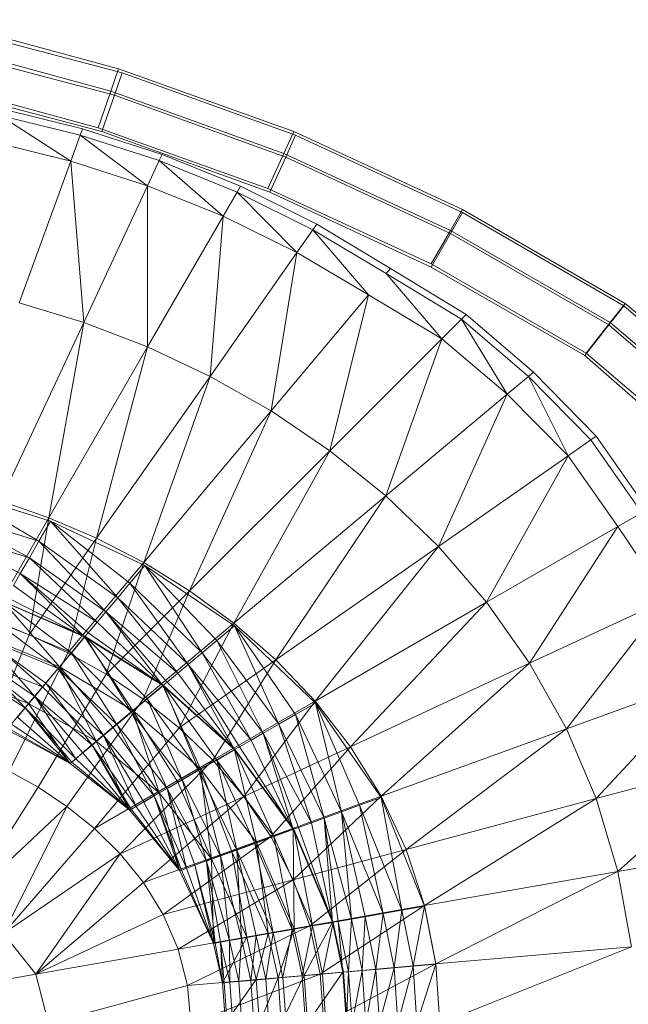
# Model space of a CAD drawing. Header units: metres. Extents: x 397.7 to 427.5, y 12.7 to 28.4.
# Tile 52 of 121: x 408.111 to 408.219, y 26.315 to 26.491. Entities that reach past the tile are written whole.
import ezdxf

# ---------------------------------------------------------------- set-up
doc = ezdxf.new("R2010")
doc.units = ezdxf.units.M
doc.layers.add('A-DETL-____-MBND', color=7, linetype='Continuous', lineweight=18)

# ---------------------------------------------------------------- blocks, each defined once
blk = doc.blocks.new('Family - Inodor P4-153813-07_ELEC_P4')
at = {"layer": 'A-DETL-____-MBND', "color": 253, "true_color": 0xaaaaaa}
for p, q in [((0.57561, 0.3706), (0.54336, 0.3794)), ((0.57561, 0.3706), (0.54336, 0.3794)), ((0.5443, 0.37834), (0.57625, 0.3699)), ((0.5443, 0.37834), (0.57625, 0.3699)), ((0.57421, 0.36659), (0.54235, 0.37527)), ((0.57421, 0.36659), (0.54235, 0.37527)), ((0.5433, 0.37421), (0.57486, 0.36588)), ((0.5433, 0.37421), (0.57486, 0.36588)), ((0.57421, 0.36659), (0.57561, 0.3706)), ((0.57561, 0.3706), (0.57421, 0.36659)), ((0.57486, 0.36588), (0.57625, 0.3699)), ((0.57625, 0.3699), (0.57486, 0.36588)), ((0.60692, 0.35938), (0.57561, 0.3706)), ((0.60692, 0.35938), (0.57561, 0.3706)), ((0.57625, 0.3699), (0.60725, 0.35872)), ((0.57625, 0.3699), (0.60725, 0.35872)), ((0.57194, 0.36009), (0.54073, 0.3686)), ((0.57194, 0.36009), (0.54073, 0.3686)), ((0.57262, 0.35938), (0.54169, 0.36754)), ((0.57262, 0.35938), (0.54169, 0.36754)), ((0.57262, 0.35938), (0.54169, 0.36754)), ((0.54169, 0.36754), (0.57262, 0.35938)), ((0.57194, 0.36009), (0.57421, 0.36659)), ((0.57421, 0.36659), (0.57194, 0.36009)), ((0.60515, 0.3555), (0.57421, 0.36659)), ((0.60515, 0.3555), (0.57421, 0.36659)), ((0.57262, 0.35938), (0.57486, 0.36588)), ((0.57486, 0.36588), (0.57262, 0.35938)), ((0.57486, 0.36588), (0.60549, 0.35484)), ((0.57486, 0.36588), (0.60549, 0.35484)), ((0.55477, 0.36344), (0.56917, 0.35988)), ((0.56877, 0.35877), (0.55446, 0.36229)), ((0.56708, 0.35412), (0.55446, 0.36229)), ((0.56917, 0.35988), (0.56877, 0.35877)), ((0.56917, 0.35988), (0.5834, 0.35527)), ((0.6023, 0.34921), (0.57194, 0.36009)), ((0.6023, 0.34921), (0.57194, 0.36009)), ((0.60263, 0.34856), (0.57262, 0.35938)), ((0.60263, 0.34856), (0.57262, 0.35938)), ((0.60263, 0.34856), (0.57262, 0.35938)), ((0.57262, 0.35938), (0.60263, 0.34856)), ((0.60515, 0.3555), (0.60692, 0.35938)), ((0.60692, 0.35938), (0.60515, 0.3555)), ((0.63706, 0.34544), (0.60692, 0.35938)), ((0.63706, 0.34544), (0.60692, 0.35938)), ((0.56708, 0.35412), (0.55318, 0.35751)), ((0.56877, 0.35877), (0.56708, 0.35412)), ((0.58289, 0.3542), (0.56877, 0.35877)), ((0.5808, 0.34971), (0.56877, 0.35877)), ((0.60549, 0.35484), (0.60725, 0.35872)), ((0.60725, 0.35872), (0.60549, 0.35484)), ((0.60725, 0.35872), (0.63705, 0.34489)), ((0.60725, 0.35872), (0.63705, 0.34489)), ((0.56708, 0.35412), (0.55786, 0.32879)), ((0.5808, 0.34971), (0.56708, 0.35412)), ((0.5694, 0.32526), (0.56708, 0.35412)), ((0.58289, 0.3542), (0.5808, 0.34971)), ((0.5834, 0.35527), (0.58289, 0.3542)), ((0.59678, 0.34858), (0.58289, 0.3542)), ((0.58289, 0.3542), (0.59431, 0.34429)), ((0.5834, 0.35527), (0.59737, 0.3496)), ((0.6023, 0.34921), (0.60515, 0.3555)), ((0.60515, 0.3555), (0.6023, 0.34921)), ((0.60263, 0.34856), (0.60549, 0.35484)), ((0.60549, 0.35484), (0.60263, 0.34856)), ((0.63493, 0.34172), (0.60515, 0.3555)), ((0.63493, 0.34172), (0.60515, 0.3555)), ((0.60549, 0.35484), (0.63492, 0.34118)), ((0.60549, 0.35484), (0.63492, 0.34118)), ((0.5808, 0.34971), (0.5694, 0.32526)), ((0.58079, 0.32087), (0.5808, 0.34971)), ((0.59431, 0.34429), (0.5808, 0.34971)), ((0.59737, 0.3496), (0.59678, 0.34858)), ((0.59737, 0.3496), (0.61101, 0.34281)), ((0.63148, 0.33571), (0.6023, 0.34921)), ((0.63148, 0.33571), (0.6023, 0.34921)), ((0.59678, 0.34858), (0.59431, 0.34429)), ((0.61033, 0.34184), (0.59678, 0.34858)), ((0.59678, 0.34858), (0.60749, 0.33779)), ((0.63146, 0.33517), (0.60263, 0.34856)), ((0.63146, 0.33517), (0.60263, 0.34856)), ((0.63146, 0.33517), (0.60263, 0.34856)), ((0.60263, 0.34856), (0.63146, 0.33517)), ((0.63493, 0.34172), (0.63706, 0.34544)), ((0.63706, 0.34544), (0.63493, 0.34172)), ((0.66612, 0.32867), (0.63706, 0.34544)), ((0.66612, 0.32867), (0.63706, 0.34544)), ((0.59431, 0.34429), (0.58079, 0.32087)), ((0.59196, 0.31561), (0.59431, 0.34429)), ((0.60749, 0.33779), (0.59431, 0.34429)), ((0.63492, 0.34118), (0.63705, 0.34489)), ((0.63705, 0.34489), (0.63492, 0.34118)), ((0.63705, 0.34489), (0.66592, 0.32822)), ((0.63705, 0.34489), (0.66592, 0.32822)), ((0.61033, 0.34184), (0.60749, 0.33779)), ((0.61101, 0.34281), (0.61033, 0.34184)), ((0.62345, 0.33399), (0.61033, 0.34184)), ((0.61033, 0.34184), (0.62027, 0.3302)), ((0.61101, 0.34281), (0.62421, 0.33489)), ((0.63148, 0.33571), (0.63493, 0.34172)), ((0.63493, 0.34172), (0.63148, 0.33571)), ((0.66346, 0.32527), (0.63493, 0.34172)), ((0.66346, 0.32527), (0.63493, 0.34172)), ((0.63146, 0.33517), (0.63492, 0.34118)), ((0.63492, 0.34118), (0.63146, 0.33517)), ((0.63492, 0.34118), (0.66324, 0.32483)), ((0.63492, 0.34118), (0.66324, 0.32483)), ((0.60749, 0.33779), (0.59196, 0.31561)), ((0.60285, 0.30944), (0.60749, 0.33779)), ((0.62027, 0.3302), (0.60749, 0.33779)), ((0.62421, 0.33489), (0.62345, 0.33399)), ((0.62421, 0.33489), (0.6377, 0.32667)), ((0.6589, 0.31933), (0.63146, 0.33517)), ((0.6589, 0.31933), (0.63146, 0.33517)), ((0.6589, 0.31933), (0.63146, 0.33517)), ((0.63146, 0.33517), (0.6589, 0.31933)), ((0.65915, 0.31975), (0.63148, 0.33571)), ((0.65915, 0.31975), (0.63148, 0.33571)), ((0.63687, 0.32583), (0.62345, 0.33399)), ((0.62345, 0.33399), (0.63337, 0.32233)), ((0.62027, 0.3302), (0.60285, 0.30944)), ((0.61336, 0.30232), (0.62027, 0.3302)), ((0.63337, 0.32233), (0.62027, 0.3302)), ((0.5694, 0.32526), (0.55786, 0.32879)), ((0.66324, 0.32483), (0.66592, 0.32822)), ((0.66592, 0.32822), (0.66324, 0.32483)), ((0.66346, 0.32527), (0.66612, 0.32867)), ((0.66612, 0.32867), (0.66346, 0.32527)), ((0.66592, 0.32822), (0.67764, 0.318)), ((0.66592, 0.32822), (0.67764, 0.318)), ((0.6774, 0.31904), (0.66612, 0.32867)), ((0.6774, 0.31904), (0.66612, 0.32867)), ((0.63687, 0.32583), (0.63337, 0.32233)), ((0.6377, 0.32667), (0.63687, 0.32583)), ((0.64884, 0.31562), (0.63687, 0.32583)), ((0.63687, 0.32583), (0.64505, 0.31244)), ((0.6377, 0.32667), (0.64975, 0.31638)), ((0.5694, 0.32526), (0.55451, 0.29333)), ((0.56314, 0.29031), (0.5694, 0.32526)), ((0.58079, 0.32087), (0.5694, 0.32526)), ((0.6589, 0.31933), (0.66324, 0.32483)), ((0.66324, 0.32483), (0.6589, 0.31933)), ((0.65915, 0.31975), (0.66346, 0.32527)), ((0.66346, 0.32527), (0.65915, 0.31975)), ((0.66324, 0.32483), (0.67448, 0.31502)), ((0.66324, 0.32483), (0.67448, 0.31502)), ((0.67427, 0.31603), (0.66346, 0.32527)), ((0.67427, 0.31603), (0.66346, 0.32527)), ((0.63337, 0.32233), (0.61336, 0.30232)), ((0.62337, 0.29424), (0.63337, 0.32233)), ((0.64505, 0.31244), (0.63337, 0.32233)), ((0.58079, 0.32087), (0.56314, 0.29031)), ((0.57169, 0.28666), (0.58079, 0.32087)), ((0.59196, 0.31561), (0.58079, 0.32087)), ((0.66938, 0.31019), (0.6589, 0.31933)), ((0.66938, 0.31019), (0.6589, 0.31933)), ((0.66938, 0.31019), (0.6589, 0.31933)), ((0.6589, 0.31933), (0.66938, 0.31019)), ((0.6692, 0.31117), (0.65915, 0.31975)), ((0.6692, 0.31117), (0.65915, 0.31975)), ((0.59196, 0.31561), (0.57169, 0.28666)), ((0.5801, 0.28232), (0.59196, 0.31561)), ((0.60285, 0.30944), (0.59196, 0.31561)), ((0.64884, 0.31562), (0.64505, 0.31244)), ((0.64975, 0.31638), (0.64884, 0.31562)), ((0.65998, 0.30427), (0.64884, 0.31562)), ((0.64884, 0.31562), (0.65593, 0.30143)), ((0.64975, 0.31638), (0.66095, 0.30494)), ((0.64505, 0.31244), (0.62337, 0.29424)), ((0.63275, 0.2852), (0.64505, 0.31244)), ((0.65593, 0.30143), (0.64505, 0.31244)), ((0.60285, 0.30944), (0.5801, 0.28232)), ((0.58831, 0.27727), (0.60285, 0.30944)), ((0.61336, 0.30232), (0.60285, 0.30944)), ((0.66095, 0.30494), (0.65998, 0.30427)), ((0.66095, 0.30494), (0.67013, 0.29181)), ((0.65998, 0.30427), (0.65593, 0.30143)), ((0.6691, 0.29122), (0.65998, 0.30427)), ((0.61336, 0.30232), (0.58831, 0.27727)), ((0.59623, 0.27147), (0.61336, 0.30232)), ((0.62337, 0.29424), (0.61336, 0.30232)), ((0.65593, 0.30143), (0.63275, 0.2852)), ((0.64137, 0.27521), (0.65593, 0.30143)), ((0.66482, 0.28875), (0.65593, 0.30143)), ((0.56138, 0.28614), (0.54623, 0.29507)), ((0.56343, 0.28969), (0.54623, 0.29507)), ((0.56138, 0.28614), (0.54623, 0.29507)), ((0.62337, 0.29424), (0.59623, 0.27147)), ((0.60374, 0.26489), (0.62337, 0.29424)), ((0.63275, 0.2852), (0.62337, 0.29424)), ((0.56314, 0.29031), (0.55451, 0.29333)), ((0.56138, 0.28614), (0.54482, 0.29122)), ((0.55967, 0.28318), (0.54482, 0.29122)), ((0.56138, 0.28614), (0.54482, 0.29122)), ((0.55967, 0.28318), (0.54482, 0.29122)), ((0.6691, 0.29122), (0.66482, 0.28875)), ((0.56314, 0.29031), (0.55265, 0.27214)), ((0.55962, 0.26942), (0.56314, 0.29031)), ((0.56343, 0.28969), (0.56138, 0.28614)), ((0.56138, 0.28614), (0.56343, 0.28969)), ((0.57169, 0.28666), (0.56314, 0.29031)), ((0.57545, 0.27602), (0.56343, 0.28969)), ((0.58028, 0.28178), (0.56343, 0.28969)), ((0.57765, 0.27864), (0.56343, 0.28969)), ((0.57765, 0.27864), (0.56343, 0.28969)), ((0.57545, 0.27602), (0.56343, 0.28969)), ((0.55967, 0.28318), (0.54366, 0.28801)), ((0.55967, 0.28318), (0.54366, 0.28801)), ((0.55803, 0.28034), (0.54366, 0.28801)), ((0.55803, 0.28034), (0.54366, 0.28801)), ((0.66482, 0.28875), (0.64137, 0.27521)), ((0.64904, 0.26431), (0.66482, 0.28875)), ((0.67355, 0.27574), (0.66482, 0.28875)), ((0.57169, 0.28666), (0.55962, 0.26942)), ((0.56138, 0.28614), (0.55967, 0.28318)), ((0.55967, 0.28318), (0.56138, 0.28614)), ((0.57545, 0.27602), (0.56138, 0.28614)), ((0.57334, 0.27351), (0.56138, 0.28614)), ((0.57545, 0.27602), (0.56138, 0.28614)), ((0.57334, 0.27351), (0.56138, 0.28614)), ((0.56654, 0.26617), (0.57169, 0.28666)), ((0.5801, 0.28232), (0.57169, 0.28666)), ((0.63275, 0.2852), (0.60374, 0.26489)), ((0.61073, 0.25752), (0.63275, 0.2852)), ((0.64137, 0.27521), (0.63275, 0.2852)), ((0.55967, 0.28318), (0.55803, 0.28034)), ((0.55803, 0.28034), (0.55967, 0.28318)), ((0.57334, 0.27351), (0.55967, 0.28318)), ((0.57178, 0.27164), (0.55967, 0.28318)), ((0.57334, 0.27351), (0.55967, 0.28318)), ((0.57178, 0.27164), (0.55967, 0.28318)), ((0.5801, 0.28232), (0.56654, 0.26617)), ((0.57337, 0.26233), (0.5801, 0.28232)), ((0.58028, 0.28178), (0.57765, 0.27864)), ((0.57765, 0.27864), (0.58028, 0.28178)), ((0.58831, 0.27727), (0.5801, 0.28232)), ((0.59057, 0.26619), (0.58028, 0.28178)), ((0.59633, 0.27102), (0.58028, 0.28178)), ((0.59319, 0.26839), (0.58028, 0.28178)), ((0.59319, 0.26839), (0.58028, 0.28178)), ((0.59057, 0.26619), (0.58028, 0.28178)), ((0.55803, 0.28034), (0.55681, 0.27823)), ((0.55681, 0.27823), (0.55803, 0.28034)), ((0.57178, 0.27164), (0.55803, 0.28034)), ((0.56951, 0.26903), (0.55803, 0.28034)), ((0.57178, 0.27164), (0.55803, 0.28034)), ((0.5702, 0.26976), (0.55803, 0.28034)), ((0.5702, 0.26976), (0.55803, 0.28034)), ((0.56951, 0.26903), (0.55803, 0.28034)), ((0.56951, 0.26903), (0.55681, 0.27823)), ((0.56951, 0.26903), (0.55681, 0.27823)), ((0.57765, 0.27864), (0.57545, 0.27602)), ((0.57545, 0.27602), (0.57765, 0.27864)), ((0.59057, 0.26619), (0.57765, 0.27864)), ((0.58806, 0.26408), (0.57765, 0.27864)), ((0.59057, 0.26619), (0.57765, 0.27864)), ((0.58806, 0.26408), (0.57765, 0.27864)), ((0.58831, 0.27727), (0.57337, 0.26233)), ((0.58003, 0.25788), (0.58831, 0.27727)), ((0.59623, 0.27147), (0.58831, 0.27727)), ((0.56951, 0.26903), (0.55504, 0.27527)), ((0.56503, 0.26369), (0.55504, 0.27527)), ((0.56951, 0.26903), (0.55504, 0.27527)), ((0.56503, 0.26369), (0.55504, 0.27527)), ((0.5672, 0.26618), (0.55513, 0.27532)), ((0.56962, 0.26907), (0.55513, 0.27532)), ((0.5672, 0.26618), (0.55513, 0.27532)), ((0.56951, 0.26903), (0.55558, 0.27611)), ((0.56951, 0.26903), (0.55558, 0.27611)), ((0.57545, 0.27602), (0.57334, 0.27351)), ((0.57334, 0.27351), (0.57545, 0.27602)), ((0.58806, 0.26408), (0.57545, 0.27602)), ((0.58619, 0.26252), (0.57545, 0.27602)), ((0.58806, 0.26408), (0.57545, 0.27602)), ((0.58619, 0.26252), (0.57545, 0.27602)), ((0.64137, 0.27521), (0.61073, 0.25752)), ((0.61704, 0.24938), (0.64137, 0.27521)), ((0.64904, 0.26431), (0.64137, 0.27521)), ((0.67355, 0.27574), (0.64904, 0.26431)), ((0.67355, 0.27574), (0.65562, 0.25257)), ((0.57334, 0.27351), (0.57178, 0.27164)), ((0.57178, 0.27164), (0.57334, 0.27351)), ((0.58619, 0.26252), (0.57334, 0.27351)), ((0.58351, 0.26034), (0.57334, 0.27351)), ((0.58619, 0.26252), (0.57334, 0.27351)), ((0.58431, 0.26094), (0.57334, 0.27351)), ((0.58431, 0.26094), (0.57334, 0.27351)), ((0.58351, 0.26034), (0.57334, 0.27351)), ((0.55962, 0.26942), (0.55265, 0.27214)), ((0.5672, 0.26618), (0.55325, 0.27206)), ((0.56484, 0.26338), (0.55325, 0.27206)), ((0.5672, 0.26618), (0.55325, 0.27206)), ((0.56484, 0.26338), (0.55325, 0.27206)), ((0.57178, 0.27164), (0.5702, 0.26976)), ((0.5702, 0.26976), (0.57178, 0.27164)), ((0.58351, 0.26034), (0.57178, 0.27164)), ((0.58351, 0.26034), (0.57178, 0.27164)), ((0.59623, 0.27147), (0.58003, 0.25788)), ((0.58644, 0.25277), (0.59623, 0.27147)), ((0.60374, 0.26489), (0.59623, 0.27147)), ((0.55086, 0.24748), (0.55962, 0.26942)), ((0.56654, 0.26617), (0.55962, 0.26942)), ((0.5702, 0.26976), (0.56951, 0.26903)), ((0.56951, 0.26903), (0.5702, 0.26976)), ((0.58351, 0.26034), (0.5702, 0.26976)), ((0.58351, 0.26034), (0.5702, 0.26976)), ((0.59633, 0.27102), (0.59319, 0.26839)), ((0.59319, 0.26839), (0.59633, 0.27102)), ((0.60426, 0.25343), (0.59633, 0.27102)), ((0.61078, 0.25718), (0.59633, 0.27102)), ((0.60723, 0.25514), (0.59633, 0.27102)), ((0.60723, 0.25514), (0.59633, 0.27102)), ((0.60426, 0.25343), (0.59633, 0.27102)), ((0.56484, 0.26338), (0.55142, 0.26889)), ((0.56065, 0.25837), (0.55142, 0.26889)), ((0.56484, 0.26338), (0.55142, 0.26889)), ((0.56264, 0.26075), (0.55142, 0.26889)), ((0.56264, 0.26075), (0.55142, 0.26889)), ((0.56065, 0.25837), (0.55142, 0.26889)), ((0.56503, 0.26369), (0.55155, 0.26923)), ((0.56202, 0.26011), (0.55155, 0.26923)), ((0.56503, 0.26369), (0.55155, 0.26923)), ((0.56202, 0.26011), (0.55155, 0.26923)), ((0.56951, 0.26903), (0.56503, 0.26369)), ((0.56503, 0.26369), (0.56951, 0.26903)), ((0.56962, 0.26907), (0.5672, 0.26618)), ((0.5672, 0.26618), (0.56962, 0.26907)), ((0.58351, 0.26034), (0.56951, 0.26903)), ((0.57816, 0.25585), (0.56951, 0.26903)), ((0.58351, 0.26034), (0.56951, 0.26903)), ((0.57816, 0.25585), (0.56951, 0.26903)), ((0.57793, 0.25558), (0.56962, 0.26907)), ((0.58362, 0.26035), (0.56962, 0.26907)), ((0.58073, 0.25793), (0.56962, 0.26907)), ((0.58073, 0.25793), (0.56962, 0.26907)), ((0.57793, 0.25558), (0.56962, 0.26907)), ((0.59319, 0.26839), (0.59057, 0.26619)), ((0.59057, 0.26619), (0.59319, 0.26839)), ((0.60426, 0.25343), (0.59319, 0.26839)), ((0.60142, 0.25179), (0.59319, 0.26839)), ((0.60426, 0.25343), (0.59319, 0.26839)), ((0.60142, 0.25179), (0.59319, 0.26839)), ((0.56065, 0.25837), (0.5497, 0.26592)), ((0.55892, 0.25632), (0.5497, 0.26592)), ((0.56065, 0.25837), (0.5497, 0.26592)), ((0.55892, 0.25632), (0.5497, 0.26592)), ((0.55607, 0.24503), (0.56654, 0.26617)), ((0.5672, 0.26618), (0.56484, 0.26338)), ((0.56484, 0.26338), (0.5672, 0.26618)), ((0.57337, 0.26233), (0.56654, 0.26617)), ((0.57793, 0.25558), (0.5672, 0.26618)), ((0.5753, 0.25337), (0.5672, 0.26618)), ((0.57793, 0.25558), (0.5672, 0.26618)), ((0.5753, 0.25337), (0.5672, 0.26618)), ((0.59057, 0.26619), (0.58806, 0.26408)), ((0.58806, 0.26408), (0.59057, 0.26619)), ((0.60142, 0.25179), (0.59057, 0.26619)), ((0.59931, 0.25057), (0.59057, 0.26619)), ((0.60142, 0.25179), (0.59057, 0.26619)), ((0.59931, 0.25057), (0.59057, 0.26619)), ((0.56202, 0.26011), (0.54921, 0.26518)), ((0.55952, 0.25712), (0.54921, 0.26518)), ((0.56202, 0.26011), (0.54921, 0.26518)), ((0.55952, 0.25712), (0.54921, 0.26518)), ((0.60374, 0.26489), (0.58644, 0.25277)), ((0.59247, 0.24698), (0.60374, 0.26489)), ((0.61073, 0.25752), (0.60374, 0.26489)), ((0.64904, 0.26431), (0.61704, 0.24938)), ((0.62251, 0.24052), (0.64904, 0.26431)), ((0.65562, 0.25257), (0.64904, 0.26431)), ((0.55892, 0.25632), (0.54815, 0.26323)), ((0.55892, 0.25632), (0.54815, 0.26323)), ((0.56503, 0.26369), (0.56202, 0.26011)), ((0.56202, 0.26011), (0.56503, 0.26369)), ((0.56484, 0.26338), (0.56264, 0.26075)), ((0.56264, 0.26075), (0.56484, 0.26338)), ((0.5753, 0.25337), (0.56484, 0.26338)), ((0.57292, 0.25138), (0.56484, 0.26338)), ((0.5753, 0.25337), (0.56484, 0.26338)), ((0.57292, 0.25138), (0.56484, 0.26338)), ((0.57816, 0.25585), (0.56503, 0.26369)), ((0.5716, 0.25035), (0.56503, 0.26369)), ((0.57816, 0.25585), (0.56503, 0.26369)), ((0.57458, 0.25285), (0.56503, 0.26369)), ((0.57458, 0.25285), (0.56503, 0.26369)), ((0.5716, 0.25035), (0.56503, 0.26369)), ((0.58619, 0.26252), (0.58431, 0.26094)), ((0.58431, 0.26094), (0.58619, 0.26252)), ((0.58806, 0.26408), (0.58619, 0.26252)), ((0.58619, 0.26252), (0.58806, 0.26408)), ((0.5963, 0.24889), (0.58619, 0.26252)), ((0.5963, 0.24889), (0.58619, 0.26252)), ((0.59931, 0.25057), (0.58806, 0.26408)), ((0.5963, 0.24889), (0.58806, 0.26408)), ((0.59931, 0.25057), (0.58806, 0.26408)), ((0.59719, 0.24934), (0.58806, 0.26408)), ((0.59719, 0.24934), (0.58806, 0.26408)), ((0.5963, 0.24889), (0.58806, 0.26408)), ((0.55952, 0.25712), (0.54726, 0.26181)), ((0.54726, 0.26181), (0.55952, 0.25712)), ((0.55952, 0.25712), (0.54726, 0.26181)), ((0.56264, 0.26075), (0.56065, 0.25837)), ((0.56065, 0.25837), (0.56264, 0.26075)), ((0.56126, 0.24213), (0.57337, 0.26233)), ((0.57292, 0.25138), (0.56264, 0.26075)), ((0.57087, 0.24966), (0.56264, 0.26075)), ((0.57292, 0.25138), (0.56264, 0.26075)), ((0.57087, 0.24966), (0.56264, 0.26075)), ((0.58003, 0.25788), (0.57337, 0.26233)), ((0.58431, 0.26094), (0.58351, 0.26034)), ((0.58351, 0.26034), (0.58431, 0.26094)), ((0.5963, 0.24889), (0.58431, 0.26094)), ((0.5963, 0.24889), (0.58431, 0.26094)), ((0.68099, 0.2618), (0.65562, 0.25257)), ((0.68099, 0.2618), (0.66094, 0.2401)), ((0.56202, 0.26011), (0.55952, 0.25712)), ((0.55952, 0.25712), (0.56202, 0.26011)), ((0.5716, 0.25035), (0.56202, 0.26011)), ((0.5716, 0.25035), (0.56202, 0.26011)), ((0.58351, 0.26034), (0.57816, 0.25585)), ((0.57816, 0.25585), (0.58351, 0.26034)), ((0.58362, 0.26035), (0.58073, 0.25793)), ((0.58073, 0.25793), (0.58362, 0.26035)), ((0.5963, 0.24889), (0.58351, 0.26034)), ((0.59025, 0.2454), (0.58351, 0.26034)), ((0.5963, 0.24889), (0.58351, 0.26034)), ((0.59025, 0.2454), (0.58351, 0.26034)), ((0.58997, 0.24517), (0.58362, 0.26035)), ((0.59641, 0.24889), (0.58362, 0.26035)), ((0.59314, 0.247), (0.58362, 0.26035)), ((0.59314, 0.247), (0.58362, 0.26035)), ((0.58997, 0.24517), (0.58362, 0.26035)), ((0.55952, 0.25712), (0.55567, 0.25244)), ((0.55567, 0.25244), (0.55952, 0.25712)), ((0.56065, 0.25837), (0.55892, 0.25632)), ((0.55892, 0.25632), (0.56065, 0.25837)), ((0.55952, 0.25712), (0.5716, 0.25035)), ((0.5716, 0.25035), (0.55952, 0.25712)), ((0.56699, 0.2464), (0.55952, 0.25712)), ((0.5716, 0.25035), (0.55952, 0.25712)), ((0.56699, 0.2464), (0.55952, 0.25712)), ((0.57087, 0.24966), (0.56065, 0.25837)), ((0.56798, 0.24723), (0.56065, 0.25837)), ((0.57087, 0.24966), (0.56065, 0.25837)), ((0.56921, 0.24826), (0.56065, 0.25837)), ((0.56921, 0.24826), (0.56065, 0.25837)), ((0.56798, 0.24723), (0.56065, 0.25837)), ((0.56637, 0.23872), (0.58003, 0.25788)), ((0.58073, 0.25793), (0.57793, 0.25558)), ((0.57793, 0.25558), (0.58073, 0.25793)), ((0.58644, 0.25277), (0.58003, 0.25788)), ((0.58997, 0.24517), (0.58073, 0.25793)), ((0.587, 0.24346), (0.58073, 0.25793)), ((0.58997, 0.24517), (0.58073, 0.25793)), ((0.587, 0.24346), (0.58073, 0.25793)), ((0.61073, 0.25752), (0.59247, 0.24698)), ((0.59798, 0.24049), (0.61073, 0.25752)), ((0.61078, 0.25718), (0.60723, 0.25514)), ((0.60723, 0.25514), (0.61078, 0.25718)), ((0.61704, 0.24938), (0.61073, 0.25752)), ((0.61545, 0.23773), (0.61078, 0.25718)), ((0.62252, 0.24029), (0.61078, 0.25718)), ((0.61867, 0.2389), (0.61078, 0.25718)), ((0.61867, 0.2389), (0.61078, 0.25718)), ((0.61545, 0.23773), (0.61078, 0.25718)), ((0.55892, 0.25632), (0.55753, 0.25466)), ((0.55753, 0.25466), (0.55892, 0.25632)), ((0.56798, 0.24723), (0.55892, 0.25632)), ((0.56699, 0.2464), (0.55892, 0.25632)), ((0.56798, 0.24723), (0.55892, 0.25632)), ((0.56723, 0.24661), (0.55892, 0.25632)), ((0.56723, 0.24661), (0.55892, 0.25632)), ((0.56699, 0.2464), (0.55892, 0.25632)), ((0.57816, 0.25585), (0.57458, 0.25285)), ((0.57458, 0.25285), (0.57816, 0.25585)), ((0.57793, 0.25558), (0.5753, 0.25337)), ((0.5753, 0.25337), (0.57793, 0.25558)), ((0.587, 0.24346), (0.57793, 0.25558)), ((0.58432, 0.24191), (0.57793, 0.25558)), ((0.587, 0.24346), (0.57793, 0.25558)), ((0.58432, 0.24191), (0.57793, 0.25558)), ((0.59025, 0.2454), (0.57816, 0.25585)), ((0.58284, 0.24112), (0.57816, 0.25585)), ((0.59025, 0.2454), (0.57816, 0.25585)), ((0.58621, 0.24306), (0.57816, 0.25585)), ((0.58621, 0.24306), (0.57816, 0.25585)), ((0.58284, 0.24112), (0.57816, 0.25585)), ((0.56699, 0.2464), (0.55753, 0.25466)), ((0.56699, 0.2464), (0.55753, 0.25466)), ((0.60723, 0.25514), (0.60426, 0.25343)), ((0.60426, 0.25343), (0.60723, 0.25514)), ((0.61545, 0.23773), (0.60723, 0.25514)), ((0.61237, 0.23661), (0.60723, 0.25514)), ((0.61545, 0.23773), (0.60723, 0.25514)), ((0.61237, 0.23661), (0.60723, 0.25514)), ((0.55567, 0.25244), (0.56699, 0.2464)), ((0.56699, 0.2464), (0.55567, 0.25244)), ((0.56699, 0.2464), (0.55567, 0.25244)), ((0.56699, 0.2464), (0.55567, 0.25244)), ((0.56699, 0.2464), (0.55587, 0.25268)), ((0.56699, 0.2464), (0.55587, 0.25268)), ((0.56699, 0.2464), (0.5565, 0.25343)), ((0.56699, 0.2464), (0.5565, 0.25343)), ((0.5713, 0.23475), (0.58644, 0.25277)), ((0.57458, 0.25285), (0.5716, 0.25035)), ((0.5716, 0.25035), (0.57458, 0.25285)), ((0.5753, 0.25337), (0.57292, 0.25138)), ((0.57292, 0.25138), (0.5753, 0.25337)), ((0.58284, 0.24112), (0.57458, 0.25285)), ((0.58284, 0.24112), (0.57458, 0.25285)), ((0.58432, 0.24191), (0.5753, 0.25337)), ((0.582, 0.24057), (0.5753, 0.25337)), ((0.58432, 0.24191), (0.5753, 0.25337)), ((0.582, 0.24057), (0.5753, 0.25337)), ((0.59247, 0.24698), (0.58644, 0.25277)), ((0.60426, 0.25343), (0.60142, 0.25179)), ((0.60142, 0.25179), (0.60426, 0.25343)), ((0.61237, 0.23661), (0.60426, 0.25343)), ((0.61008, 0.23577), (0.60426, 0.25343)), ((0.61237, 0.23661), (0.60426, 0.25343)), ((0.61008, 0.23577), (0.60426, 0.25343)), ((0.65562, 0.25257), (0.62251, 0.24052)), ((0.65562, 0.25257), (0.62697, 0.231)), ((0.66094, 0.2401), (0.65562, 0.25257)), ((0.5716, 0.25035), (0.56699, 0.2464)), ((0.56699, 0.2464), (0.5716, 0.25035)), ((0.57292, 0.25138), (0.57087, 0.24966)), ((0.57087, 0.24966), (0.57292, 0.25138)), ((0.5716, 0.25035), (0.58284, 0.24112)), ((0.58284, 0.24112), (0.5716, 0.25035)), ((0.57761, 0.23804), (0.5716, 0.25035)), ((0.58284, 0.24112), (0.5716, 0.25035)), ((0.57761, 0.23804), (0.5716, 0.25035)), ((0.582, 0.24057), (0.57292, 0.25138)), ((0.57873, 0.23868), (0.57292, 0.25138)), ((0.582, 0.24057), (0.57292, 0.25138)), ((0.58012, 0.23948), (0.57292, 0.25138)), ((0.58012, 0.23948), (0.57292, 0.25138)), ((0.57873, 0.23868), (0.57292, 0.25138)), ((0.59931, 0.25057), (0.59719, 0.24934)), ((0.59719, 0.24934), (0.59931, 0.25057)), ((0.60142, 0.25179), (0.59931, 0.25057)), ((0.59931, 0.25057), (0.60142, 0.25179)), ((0.60682, 0.23464), (0.59931, 0.25057)), ((0.60682, 0.23464), (0.59931, 0.25057)), ((0.61008, 0.23577), (0.60142, 0.25179)), ((0.60682, 0.23464), (0.60142, 0.25179)), ((0.61008, 0.23577), (0.60142, 0.25179)), ((0.60778, 0.23493), (0.60142, 0.25179)), ((0.60778, 0.23493), (0.60142, 0.25179)), ((0.60682, 0.23464), (0.60142, 0.25179)), ((0.57087, 0.24966), (0.56921, 0.24826)), ((0.56921, 0.24826), (0.57087, 0.24966)), ((0.57873, 0.23868), (0.57087, 0.24966)), ((0.57761, 0.23804), (0.57087, 0.24966)), ((0.57873, 0.23868), (0.57087, 0.24966)), ((0.57788, 0.23819), (0.57087, 0.24966)), ((0.57788, 0.23819), (0.57087, 0.24966)), ((0.57761, 0.23804), (0.57087, 0.24966)), ((0.5963, 0.24889), (0.59025, 0.2454)), ((0.59025, 0.2454), (0.5963, 0.24889)), ((0.59641, 0.24889), (0.59314, 0.247)), ((0.59314, 0.247), (0.59641, 0.24889)), ((0.59719, 0.24934), (0.5963, 0.24889)), ((0.5963, 0.24889), (0.59719, 0.24934)), ((0.60682, 0.23464), (0.5963, 0.24889)), ((0.60026, 0.23226), (0.5963, 0.24889)), ((0.60682, 0.23464), (0.5963, 0.24889)), ((0.60026, 0.23226), (0.5963, 0.24889)), ((0.60338, 0.23333), (0.59641, 0.24889)), ((0.60693, 0.23462), (0.59641, 0.24889)), ((0.60338, 0.23333), (0.59641, 0.24889)), ((0.60682, 0.23464), (0.59719, 0.24934)), ((0.60682, 0.23464), (0.59719, 0.24934)), ((0.61704, 0.24938), (0.59798, 0.24049)), ((0.60281, 0.23335), (0.61704, 0.24938)), ((0.62251, 0.24052), (0.61704, 0.24938)), ((0.56723, 0.24661), (0.56699, 0.2464)), ((0.56699, 0.2464), (0.56723, 0.24661)), ((0.56798, 0.24723), (0.56723, 0.24661)), ((0.56723, 0.24661), (0.56798, 0.24723)), ((0.57761, 0.23804), (0.56723, 0.24661)), ((0.57761, 0.23804), (0.56723, 0.24661)), ((0.56921, 0.24826), (0.56798, 0.24723)), ((0.56798, 0.24723), (0.56921, 0.24826)), ((0.57761, 0.23804), (0.56798, 0.24723)), ((0.57761, 0.23804), (0.56798, 0.24723)), ((0.57761, 0.23804), (0.56921, 0.24826)), ((0.57761, 0.23804), (0.56921, 0.24826)), ((0.59247, 0.24698), (0.5713, 0.23475)), ((0.57592, 0.23021), (0.59247, 0.24698)), ((0.59314, 0.247), (0.58997, 0.24517)), ((0.58997, 0.24517), (0.59314, 0.247)), ((0.59798, 0.24049), (0.59247, 0.24698)), ((0.60338, 0.23333), (0.59314, 0.247)), ((0.59672, 0.23091), (0.59314, 0.247)), ((0.60338, 0.23333), (0.59314, 0.247)), ((0.59995, 0.23208), (0.59314, 0.247)), ((0.59995, 0.23208), (0.59314, 0.247)), ((0.59672, 0.23091), (0.59314, 0.247)), ((0.68697, 0.24708), (0.66094, 0.2401)), ((0.68697, 0.24708), (0.66485, 0.22705)), ((0.56126, 0.24213), (0.55607, 0.24503)), ((0.56699, 0.2464), (0.57761, 0.23804)), ((0.57761, 0.23804), (0.56699, 0.2464)), ((0.56699, 0.2464), (0.57761, 0.23804)), ((0.57761, 0.23804), (0.56699, 0.2464)), ((0.59025, 0.2454), (0.58621, 0.24306)), ((0.58621, 0.24306), (0.59025, 0.2454)), ((0.58997, 0.24517), (0.587, 0.24346)), ((0.587, 0.24346), (0.58997, 0.24517)), ((0.59672, 0.23091), (0.58997, 0.24517)), ((0.59381, 0.22985), (0.58997, 0.24517)), ((0.59672, 0.23091), (0.58997, 0.24517)), ((0.59381, 0.22985), (0.58997, 0.24517)), ((0.60026, 0.23226), (0.59025, 0.2454)), ((0.59221, 0.22933), (0.59025, 0.2454)), ((0.60026, 0.23226), (0.59025, 0.2454)), ((0.59587, 0.23066), (0.59025, 0.2454)), ((0.59587, 0.23066), (0.59025, 0.2454)), ((0.59221, 0.22933), (0.59025, 0.2454)), ((0.58621, 0.24306), (0.58284, 0.24112)), ((0.58284, 0.24112), (0.58621, 0.24306)), ((0.587, 0.24346), (0.58432, 0.24191)), ((0.58432, 0.24191), (0.587, 0.24346)), ((0.59221, 0.22933), (0.58621, 0.24306)), ((0.59221, 0.22933), (0.58621, 0.24306)), ((0.59381, 0.22985), (0.587, 0.24346)), ((0.5913, 0.22893), (0.587, 0.24346)), ((0.59381, 0.22985), (0.587, 0.24346)), ((0.5913, 0.22893), (0.587, 0.24346)), ((0.56126, 0.24213), (0.54779, 0.22118)), ((0.56637, 0.23872), (0.56126, 0.24213)), ((0.58432, 0.24191), (0.582, 0.24057)), ((0.582, 0.24057), (0.58432, 0.24191)), ((0.5913, 0.22893), (0.58432, 0.24191)), ((0.58775, 0.22764), (0.58432, 0.24191)), ((0.58925, 0.22819), (0.58432, 0.24191)), ((0.5913, 0.22893), (0.58432, 0.24191)), ((0.58925, 0.22819), (0.58432, 0.24191)), ((0.58775, 0.22764), (0.58432, 0.24191)), ((0.59798, 0.24049), (0.57592, 0.23021)), ((0.58284, 0.24112), (0.57761, 0.23804)), ((0.57761, 0.23804), (0.58284, 0.24112)), ((0.58012, 0.23948), (0.57873, 0.23868)), ((0.57873, 0.23868), (0.58012, 0.23948)), ((0.58007, 0.22507), (0.59798, 0.24049)), ((0.582, 0.24057), (0.58012, 0.23948)), ((0.58012, 0.23948), (0.582, 0.24057)), ((0.58653, 0.2272), (0.58012, 0.23948)), ((0.58653, 0.2272), (0.58012, 0.23948)), ((0.58775, 0.22764), (0.582, 0.24057)), ((0.58653, 0.2272), (0.582, 0.24057)), ((0.58775, 0.22764), (0.582, 0.24057)), ((0.58683, 0.2273), (0.582, 0.24057)), ((0.58683, 0.2273), (0.582, 0.24057)), ((0.58653, 0.2272), (0.582, 0.24057)), ((0.58284, 0.24112), (0.59221, 0.22933)), ((0.59221, 0.22933), (0.58284, 0.24112)), ((0.58653, 0.2272), (0.58284, 0.24112)), ((0.59221, 0.22933), (0.58284, 0.24112)), ((0.58653, 0.2272), (0.58284, 0.24112)), ((0.60281, 0.23335), (0.59798, 0.24049)), ((0.62251, 0.24052), (0.60281, 0.23335)), ((0.62251, 0.24052), (0.6068, 0.2256)), ((0.62252, 0.24029), (0.61867, 0.2389)), ((0.61867, 0.2389), (0.62252, 0.24029)), ((0.62697, 0.231), (0.62251, 0.24052)), ((0.62625, 0.22015), (0.62252, 0.24029)), ((0.63029, 0.22085), (0.62252, 0.24029)), ((0.62625, 0.22015), (0.62252, 0.24029)), ((0.66094, 0.2401), (0.62697, 0.231)), ((0.66094, 0.2401), (0.63029, 0.22096)), ((0.66485, 0.22705), (0.66094, 0.2401)), ((0.56637, 0.23872), (0.54779, 0.22118)), ((0.55503, 0.21596), (0.56637, 0.23872)), ((0.5713, 0.23475), (0.56637, 0.23872)), ((0.57788, 0.23819), (0.57761, 0.23804)), ((0.57761, 0.23804), (0.57788, 0.23819)), ((0.57761, 0.23804), (0.58653, 0.2272)), ((0.58653, 0.2272), (0.57761, 0.23804)), ((0.57761, 0.23804), (0.58653, 0.2272)), ((0.58653, 0.2272), (0.57761, 0.23804)), ((0.57873, 0.23868), (0.57788, 0.23819)), ((0.57788, 0.23819), (0.57873, 0.23868)), ((0.58653, 0.2272), (0.57788, 0.23819)), ((0.58653, 0.2272), (0.57788, 0.23819)), ((0.58653, 0.2272), (0.57873, 0.23868)), ((0.58653, 0.2272), (0.57873, 0.23868)), ((0.61545, 0.23773), (0.61237, 0.23661)), ((0.61237, 0.23661), (0.61545, 0.23773)), ((0.61867, 0.2389), (0.61545, 0.23773)), ((0.61545, 0.23773), (0.61867, 0.2389)), ((0.62289, 0.21955), (0.61545, 0.23773)), ((0.61726, 0.21856), (0.61545, 0.23773)), ((0.62289, 0.21955), (0.61545, 0.23773)), ((0.61966, 0.21898), (0.61545, 0.23773)), ((0.61966, 0.21898), (0.61545, 0.23773)), ((0.61726, 0.21856), (0.61545, 0.23773)), ((0.62625, 0.22015), (0.61867, 0.2389)), ((0.62289, 0.21955), (0.61867, 0.2389)), ((0.62625, 0.22015), (0.61867, 0.2389)), ((0.62289, 0.21955), (0.61867, 0.2389)), ((0.61237, 0.23661), (0.61008, 0.23577)), ((0.61008, 0.23577), (0.61237, 0.23661)), ((0.61726, 0.21856), (0.61237, 0.23661)), ((0.61385, 0.21801), (0.61237, 0.23661)), ((0.61726, 0.21856), (0.61237, 0.23661)), ((0.61484, 0.21813), (0.61237, 0.23661)), ((0.61484, 0.21813), (0.61237, 0.23661)), ((0.61385, 0.21801), (0.61237, 0.23661)), ((0.5713, 0.23475), (0.55503, 0.21596)), ((0.57592, 0.23021), (0.5713, 0.23475)), ((0.60682, 0.23464), (0.60026, 0.23226)), ((0.60026, 0.23226), (0.60682, 0.23464)), ((0.60693, 0.23462), (0.60338, 0.23333)), ((0.60338, 0.23333), (0.60693, 0.23462)), ((0.60778, 0.23493), (0.60682, 0.23464)), ((0.60682, 0.23464), (0.60778, 0.23493)), ((0.61385, 0.21801), (0.60682, 0.23464)), ((0.60697, 0.2168), (0.60682, 0.23464)), ((0.61385, 0.21801), (0.60682, 0.23464)), ((0.60697, 0.2168), (0.60682, 0.23464)), ((0.61024, 0.21732), (0.60693, 0.23462)), ((0.61395, 0.21797), (0.60693, 0.23462)), ((0.61024, 0.21732), (0.60693, 0.23462)), ((0.61008, 0.23577), (0.60778, 0.23493)), ((0.60778, 0.23493), (0.61008, 0.23577)), ((0.61385, 0.21801), (0.60778, 0.23493)), ((0.61385, 0.21801), (0.60778, 0.23493)), ((0.61385, 0.21801), (0.61008, 0.23577)), ((0.61385, 0.21801), (0.61008, 0.23577)), ((0.60281, 0.23335), (0.58007, 0.22507)), ((0.58357, 0.21937), (0.60281, 0.23335)), ((0.60338, 0.23333), (0.59995, 0.23208)), ((0.59995, 0.23208), (0.60338, 0.23333)), ((0.6068, 0.2256), (0.60281, 0.23335)), ((0.61024, 0.21732), (0.60338, 0.23333)), ((0.60663, 0.21668), (0.60338, 0.23333)), ((0.61024, 0.21732), (0.60338, 0.23333)), ((0.60663, 0.21668), (0.60338, 0.23333)), ((0.59672, 0.23091), (0.59381, 0.22985)), ((0.59381, 0.22985), (0.59672, 0.23091)), ((0.60026, 0.23226), (0.59587, 0.23066)), ((0.59587, 0.23066), (0.60026, 0.23226)), ((0.59995, 0.23208), (0.59672, 0.23091)), ((0.59672, 0.23091), (0.59995, 0.23208)), ((0.60326, 0.21609), (0.59672, 0.23091)), ((0.59756, 0.21508), (0.59672, 0.23091)), ((0.60326, 0.21609), (0.59672, 0.23091)), ((0.6002, 0.21555), (0.59672, 0.23091)), ((0.6002, 0.21555), (0.59672, 0.23091)), ((0.59756, 0.21508), (0.59672, 0.23091)), ((0.60663, 0.21668), (0.59995, 0.23208)), ((0.60326, 0.21609), (0.59995, 0.23208)), ((0.60663, 0.21668), (0.59995, 0.23208)), ((0.60326, 0.21609), (0.59995, 0.23208)), ((0.60697, 0.2168), (0.60026, 0.23226)), ((0.60237, 0.21599), (0.60026, 0.23226)), ((0.60697, 0.2168), (0.60026, 0.23226)), ((0.60237, 0.21599), (0.60026, 0.23226)), ((0.62697, 0.231), (0.6068, 0.2256)), ((0.62697, 0.231), (0.60979, 0.21734)), ((0.63029, 0.22096), (0.62697, 0.231)), ((0.69136, 0.23173), (0.66485, 0.22705)), ((0.57592, 0.23021), (0.55503, 0.21596)), ((0.5608, 0.2087), (0.57592, 0.23021)), ((0.58007, 0.22507), (0.57592, 0.23021)), ((0.59221, 0.22933), (0.58653, 0.2272)), ((0.58653, 0.2272), (0.59221, 0.22933)), ((0.59381, 0.22985), (0.5913, 0.22893)), ((0.5913, 0.22893), (0.59381, 0.22985)), ((0.59287, 0.21427), (0.5913, 0.22893)), ((0.59543, 0.2147), (0.5913, 0.22893)), ((0.59543, 0.2147), (0.5913, 0.22893)), ((0.59385, 0.21443), (0.5913, 0.22893)), ((0.59385, 0.21443), (0.5913, 0.22893)), ((0.59287, 0.21427), (0.5913, 0.22893)), ((0.59587, 0.23066), (0.59221, 0.22933)), ((0.59221, 0.22933), (0.59587, 0.23066)), ((0.59854, 0.21531), (0.59221, 0.22933)), ((0.59854, 0.21531), (0.59221, 0.22933)), ((0.59258, 0.2142), (0.59221, 0.22933)), ((0.59854, 0.21531), (0.59221, 0.22933)), ((0.59258, 0.2142), (0.59221, 0.22933)), ((0.59756, 0.21508), (0.59381, 0.22985)), ((0.59543, 0.2147), (0.59381, 0.22985)), ((0.59756, 0.21508), (0.59381, 0.22985)), ((0.59543, 0.2147), (0.59381, 0.22985)), ((0.60237, 0.21599), (0.59587, 0.23066)), ((0.59854, 0.21531), (0.59587, 0.23066)), ((0.60237, 0.21599), (0.59587, 0.23066)), ((0.59854, 0.21531), (0.59587, 0.23066)), ((0.58683, 0.2273), (0.58653, 0.2272)), ((0.58653, 0.2272), (0.58683, 0.2273)), ((0.59258, 0.2142), (0.58653, 0.2272)), ((0.59258, 0.2142), (0.58653, 0.2272)), ((0.58653, 0.2272), (0.59258, 0.2142)), ((0.59258, 0.2142), (0.58653, 0.2272)), ((0.58775, 0.22764), (0.58683, 0.2273)), ((0.58683, 0.2273), (0.58775, 0.22764)), ((0.59258, 0.2142), (0.58683, 0.2273)), ((0.59258, 0.2142), (0.58683, 0.2273)), ((0.58925, 0.22819), (0.58775, 0.22764)), ((0.58775, 0.22764), (0.58925, 0.22819)), ((0.59258, 0.2142), (0.58775, 0.22764)), ((0.59258, 0.2142), (0.58775, 0.22764)), ((0.59287, 0.21427), (0.58925, 0.22819)), ((0.59258, 0.2142), (0.58925, 0.22819)), ((0.59287, 0.21427), (0.58925, 0.22819)), ((0.59258, 0.2142), (0.58925, 0.22819)), ((0.6068, 0.2256), (0.58357, 0.21937)), ((0.6068, 0.2256), (0.58624, 0.21319)), ((0.60979, 0.21734), (0.6068, 0.2256)), ((0.66485, 0.22705), (0.63029, 0.22096)), ((0.66485, 0.22705), (0.63233, 0.21053)), ((0.66725, 0.21359), (0.66485, 0.22705)), ((0.58007, 0.22507), (0.5608, 0.2087)), ((0.58357, 0.21937), (0.58007, 0.22507)), ((0.63029, 0.22096), (0.60979, 0.21734)), ((0.63029, 0.22096), (0.61164, 0.20872)), ((0.62625, 0.22015), (0.62289, 0.21955)), ((0.62289, 0.21955), (0.62625, 0.22015)), ((0.62484, 0.20984), (0.62625, 0.22015)), ((0.62484, 0.20984), (0.62625, 0.22015)), ((0.63029, 0.22085), (0.62625, 0.22015)), ((0.62625, 0.22015), (0.63029, 0.22085)), ((0.62825, 0.21013), (0.62625, 0.22015)), ((0.62825, 0.21013), (0.62625, 0.22015)), ((0.62825, 0.21013), (0.63029, 0.22085)), ((0.62825, 0.21013), (0.63029, 0.22085)), ((0.63233, 0.21053), (0.63029, 0.22096)), ((0.63233, 0.21049), (0.63029, 0.22085)), ((0.58357, 0.21937), (0.5608, 0.2087)), ((0.58624, 0.21319), (0.58357, 0.21937)), ((0.61726, 0.21856), (0.61484, 0.21813)), ((0.61484, 0.21813), (0.61726, 0.21856)), ((0.6167, 0.20912), (0.61726, 0.21856)), ((0.6167, 0.20912), (0.61726, 0.21856)), ((0.61966, 0.21898), (0.61726, 0.21856)), ((0.61726, 0.21856), (0.61966, 0.21898)), ((0.61915, 0.20934), (0.61726, 0.21856)), ((0.61915, 0.20934), (0.61726, 0.21856)), ((0.61915, 0.20934), (0.61966, 0.21898)), ((0.61915, 0.20934), (0.61966, 0.21898)), ((0.62289, 0.21955), (0.61966, 0.21898)), ((0.61966, 0.21898), (0.62289, 0.21955)), ((0.62158, 0.20955), (0.61966, 0.21898)), ((0.62158, 0.20955), (0.61966, 0.21898)), ((0.62158, 0.20955), (0.62289, 0.21955)), ((0.62158, 0.20955), (0.62289, 0.21955)), ((0.62484, 0.20984), (0.62289, 0.21955)), ((0.62484, 0.20984), (0.62289, 0.21955)), ((0.60979, 0.21734), (0.58624, 0.21319)), ((0.60979, 0.21734), (0.58792, 0.20665)), ((0.60697, 0.2168), (0.60237, 0.21599)), ((0.60237, 0.21599), (0.60697, 0.2168)), ((0.60663, 0.21668), (0.60326, 0.21609)), ((0.60326, 0.21609), (0.60663, 0.21668)), ((0.6041, 0.20807), (0.60697, 0.2168)), ((0.6041, 0.20807), (0.60697, 0.2168)), ((0.60498, 0.20809), (0.60663, 0.21668)), ((0.60498, 0.20809), (0.60663, 0.21668)), ((0.61024, 0.21732), (0.60663, 0.21668)), ((0.60663, 0.21668), (0.61024, 0.21732)), ((0.6084, 0.20839), (0.60663, 0.21668)), ((0.6084, 0.20839), (0.60663, 0.21668)), ((0.61385, 0.21801), (0.60697, 0.2168)), ((0.60697, 0.2168), (0.61385, 0.21801)), ((0.60875, 0.20848), (0.60697, 0.2168)), ((0.60875, 0.20848), (0.60697, 0.2168)), ((0.6084, 0.20839), (0.61024, 0.21732)), ((0.6084, 0.20839), (0.61024, 0.21732)), ((0.60875, 0.20848), (0.61385, 0.21801)), ((0.60875, 0.20848), (0.61385, 0.21801)), ((0.61164, 0.20872), (0.60979, 0.21734)), ((0.61395, 0.21797), (0.61024, 0.21732)), ((0.61024, 0.21732), (0.61395, 0.21797)), ((0.61205, 0.20871), (0.61024, 0.21732)), ((0.61205, 0.20871), (0.61024, 0.21732)), ((0.61205, 0.20871), (0.61395, 0.21797)), ((0.61205, 0.20871), (0.61395, 0.21797)), ((0.61484, 0.21813), (0.61385, 0.21801)), ((0.61385, 0.21801), (0.61484, 0.21813)), ((0.61571, 0.20909), (0.61385, 0.21801)), ((0.61571, 0.20909), (0.61385, 0.21801)), ((0.6158, 0.20904), (0.61395, 0.21797)), ((0.6167, 0.20912), (0.61484, 0.21813)), ((0.61571, 0.20909), (0.61484, 0.21813)), ((0.6167, 0.20912), (0.61484, 0.21813)), ((0.61571, 0.20909), (0.61484, 0.21813)), ((0.5608, 0.2087), (0.55503, 0.21596)), ((0.59854, 0.21531), (0.59258, 0.2142)), ((0.59258, 0.2142), (0.59854, 0.21531)), ((0.59418, 0.20715), (0.59854, 0.21531)), ((0.59418, 0.20715), (0.59854, 0.21531)), ((0.59756, 0.21508), (0.59543, 0.2147)), ((0.59543, 0.2147), (0.59756, 0.21508)), ((0.59707, 0.2074), (0.59756, 0.21508)), ((0.59707, 0.2074), (0.59756, 0.21508)), ((0.6002, 0.21555), (0.59756, 0.21508)), ((0.59756, 0.21508), (0.6002, 0.21555)), ((0.59923, 0.20759), (0.59756, 0.21508)), ((0.59923, 0.20759), (0.59756, 0.21508)), ((0.60237, 0.21599), (0.59854, 0.21531)), ((0.59854, 0.21531), (0.60237, 0.21599)), ((0.59854, 0.21531), (0.60022, 0.20774)), ((0.60022, 0.20774), (0.59854, 0.21531)), ((0.60022, 0.20774), (0.59854, 0.21531)), ((0.59923, 0.20759), (0.6002, 0.21555)), ((0.59923, 0.20759), (0.6002, 0.21555)), ((0.60326, 0.21609), (0.6002, 0.21555)), ((0.6002, 0.21555), (0.60326, 0.21609)), ((0.6019, 0.20782), (0.6002, 0.21555)), ((0.6019, 0.20782), (0.6002, 0.21555)), ((0.60022, 0.20774), (0.60237, 0.21599)), ((0.60022, 0.20774), (0.60237, 0.21599)), ((0.6019, 0.20782), (0.60326, 0.21609)), ((0.6019, 0.20782), (0.60326, 0.21609)), ((0.6041, 0.20807), (0.60237, 0.21599)), ((0.6041, 0.20807), (0.60237, 0.21599)), ((0.60498, 0.20809), (0.60326, 0.21609)), ((0.60498, 0.20809), (0.60326, 0.21609)), ((0.58624, 0.21319), (0.5608, 0.2087)), ((0.58792, 0.20665), (0.58624, 0.21319)), ((0.59287, 0.21427), (0.59258, 0.2142)), ((0.59258, 0.2142), (0.59287, 0.21427)), ((0.59418, 0.20715), (0.59258, 0.2142)), ((0.59418, 0.20715), (0.59258, 0.2142)), ((0.59258, 0.2142), (0.59418, 0.20715)), ((0.59418, 0.20715), (0.59258, 0.2142)), ((0.59385, 0.21443), (0.59287, 0.21427)), ((0.59287, 0.21427), (0.59385, 0.21443)), ((0.59418, 0.20715), (0.59287, 0.21427)), ((0.59418, 0.20715), (0.59287, 0.21427)), ((0.59543, 0.2147), (0.59385, 0.21443)), ((0.59385, 0.21443), (0.59543, 0.2147)), ((0.59547, 0.20726), (0.59385, 0.21443)), ((0.59418, 0.20715), (0.59385, 0.21443)), ((0.59547, 0.20726), (0.59385, 0.21443)), ((0.59449, 0.20718), (0.59385, 0.21443)), ((0.59449, 0.20718), (0.59385, 0.21443)), ((0.59418, 0.20715), (0.59385, 0.21443)), ((0.59707, 0.2074), (0.59543, 0.2147)), ((0.59547, 0.20726), (0.59543, 0.2147)), ((0.59707, 0.2074), (0.59543, 0.2147)), ((0.59547, 0.20726), (0.59543, 0.2147)), ((0.66725, 0.21359), (0.63233, 0.21053)), ((0.66725, 0.21359), (0.63302, 0.19991)), ((0.63233, 0.21053), (0.61164, 0.20872)), ((0.63233, 0.21053), (0.61227, 0.19991)), ((0.62158, 0.20955), (0.61915, 0.20934)), ((0.61915, 0.20934), (0.62158, 0.20955)), ((0.61979, 0.19992), (0.62158, 0.20955)), ((0.61979, 0.19992), (0.62158, 0.20955)), ((0.62484, 0.20984), (0.62158, 0.20955)), ((0.62158, 0.20955), (0.62484, 0.20984)), ((0.62223, 0.19992), (0.62158, 0.20955)), ((0.62223, 0.19992), (0.62158, 0.20955)), ((0.62223, 0.19992), (0.62484, 0.20984)), ((0.62223, 0.19992), (0.62484, 0.20984)), ((0.62825, 0.21013), (0.62484, 0.20984)), ((0.62484, 0.20984), (0.62825, 0.21013)), ((0.62551, 0.19992), (0.62484, 0.20984)), ((0.62551, 0.19992), (0.62484, 0.20984)), ((0.62551, 0.19992), (0.62825, 0.21013)), ((0.62551, 0.19992), (0.62825, 0.21013)), ((0.63233, 0.21049), (0.62825, 0.21013)), ((0.62825, 0.21013), (0.63233, 0.21049)), ((0.62893, 0.19992), (0.62825, 0.21013)), ((0.62893, 0.19992), (0.62825, 0.21013)), ((0.62893, 0.19992), (0.63233, 0.21049)), ((0.62893, 0.19992), (0.63233, 0.21049)), ((0.63302, 0.19991), (0.63233, 0.21053)), ((0.63302, 0.19991), (0.63233, 0.21049)), ((0.5608, 0.2087), (0.51095, 0.19991)), ((0.56308, 0.19991), (0.5608, 0.2087)), ((0.61164, 0.20872), (0.58792, 0.20665)), ((0.61164, 0.20872), (0.5885, 0.19991)), ((0.6019, 0.20782), (0.59923, 0.20759)), ((0.59923, 0.20759), (0.6019, 0.20782)), ((0.6041, 0.20807), (0.60022, 0.20774)), ((0.60022, 0.20774), (0.6041, 0.20807)), ((0.60079, 0.19997), (0.6041, 0.20807)), ((0.60079, 0.19997), (0.6041, 0.20807)), ((0.60498, 0.20809), (0.6019, 0.20782)), ((0.6019, 0.20782), (0.60498, 0.20809)), ((0.60247, 0.19991), (0.6019, 0.20782)), ((0.60247, 0.19991), (0.6019, 0.20782)), ((0.60875, 0.20848), (0.6041, 0.20807)), ((0.6041, 0.20807), (0.60875, 0.20848)), ((0.60469, 0.19997), (0.6041, 0.20807)), ((0.60469, 0.19997), (0.6041, 0.20807)), ((0.60469, 0.19997), (0.60875, 0.20848)), ((0.60469, 0.19997), (0.60875, 0.20848)), ((0.6084, 0.20839), (0.60498, 0.20809)), ((0.60498, 0.20809), (0.6084, 0.20839)), ((0.60557, 0.19992), (0.60498, 0.20809)), ((0.60557, 0.19992), (0.60498, 0.20809)), ((0.61205, 0.20871), (0.6084, 0.20839)), ((0.6084, 0.20839), (0.61205, 0.20871)), ((0.60901, 0.19992), (0.6084, 0.20839)), ((0.60901, 0.19992), (0.6084, 0.20839)), ((0.61571, 0.20909), (0.60875, 0.20848)), ((0.60875, 0.20848), (0.61571, 0.20909)), ((0.60936, 0.19997), (0.60875, 0.20848)), ((0.60936, 0.19997), (0.60875, 0.20848)), ((0.60936, 0.19997), (0.61571, 0.20909)), ((0.60936, 0.19997), (0.61571, 0.20909)), ((0.61227, 0.19991), (0.61164, 0.20872)), ((0.6158, 0.20904), (0.61205, 0.20871)), ((0.61205, 0.20871), (0.6158, 0.20904)), ((0.61267, 0.19992), (0.61205, 0.20871)), ((0.61267, 0.19992), (0.61205, 0.20871)), ((0.6167, 0.20912), (0.61571, 0.20909)), ((0.61571, 0.20909), (0.6167, 0.20912)), ((0.61634, 0.19997), (0.61571, 0.20909)), ((0.61634, 0.19997), (0.61571, 0.20909)), ((0.61643, 0.19992), (0.6158, 0.20904)), ((0.61634, 0.19997), (0.6167, 0.20912)), ((0.61634, 0.19997), (0.6167, 0.20912)), ((0.61915, 0.20934), (0.6167, 0.20912)), ((0.6167, 0.20912), (0.61915, 0.20934)), ((0.61734, 0.19992), (0.6167, 0.20912)), ((0.61734, 0.19992), (0.6167, 0.20912)), ((0.61734, 0.19992), (0.61915, 0.20934)), ((0.61734, 0.19992), (0.61915, 0.20934)), ((0.61979, 0.19992), (0.61915, 0.20934)), ((0.61979, 0.19992), (0.61915, 0.20934)), ((0.58792, 0.20665), (0.56308, 0.19991)), ((0.5885, 0.19991), (0.58792, 0.20665)), ((0.60022, 0.20774), (0.59418, 0.20715)), ((0.59418, 0.20715), (0.60022, 0.20774)), ((0.59449, 0.20718), (0.59418, 0.20715)), ((0.59418, 0.20715), (0.59449, 0.20718)), ((0.59473, 0.19992), (0.59418, 0.20715)), ((0.59473, 0.19992), (0.59418, 0.20715)), ((0.59418, 0.20715), (0.59473, 0.19991)), ((0.59473, 0.19991), (0.59418, 0.20715)), ((0.59547, 0.20726), (0.59449, 0.20718)), ((0.59449, 0.20718), (0.59547, 0.20726)), ((0.59504, 0.19991), (0.59449, 0.20718)), ((0.59504, 0.19991), (0.59449, 0.20718)), ((0.59473, 0.19992), (0.60022, 0.20774)), ((0.59473, 0.19992), (0.60022, 0.20774)), ((0.59707, 0.2074), (0.59547, 0.20726)), ((0.59547, 0.20726), (0.59707, 0.2074)), ((0.59602, 0.19991), (0.59547, 0.20726)), ((0.59602, 0.19991), (0.59547, 0.20726)), ((0.59923, 0.20759), (0.59707, 0.2074)), ((0.59707, 0.2074), (0.59923, 0.20759)), ((0.59762, 0.19992), (0.59707, 0.2074)), ((0.59762, 0.19992), (0.59707, 0.2074)), ((0.59979, 0.19992), (0.59923, 0.20759)), ((0.59979, 0.19992), (0.59923, 0.20759)), ((0.60022, 0.20774), (0.60079, 0.19997)), ((0.60079, 0.19997), (0.60022, 0.20774)), ((0.60079, 0.19997), (0.60022, 0.20774))]:
    blk.add_line(p, q, dxfattribs=at)
blk = doc.blocks.new('LONDR55-XX_ZZ-ARQ-CAA-M3D-Londres55_ifc-1-07_ELEC_P4')
at = {"layer": 'A-DETL-____-MBND', "color": 253, "lineweight": 18, "true_color": 0xaaaaaa}
blk.add_blockref('Family - Inodor P4-153813-07_ELEC_P4', (407.55268, 26.11126), dxfattribs=at)

msp = doc.modelspace()

# ---------------------------------------------------------------- block references
at = {"lineweight": 5}
msp.add_blockref('LONDR55-XX_ZZ-ARQ-CAA-M3D-Londres55_ifc-1-07_ELEC_P4', (0, 0), dxfattribs=at)

doc.saveas('drawing.dxf')
